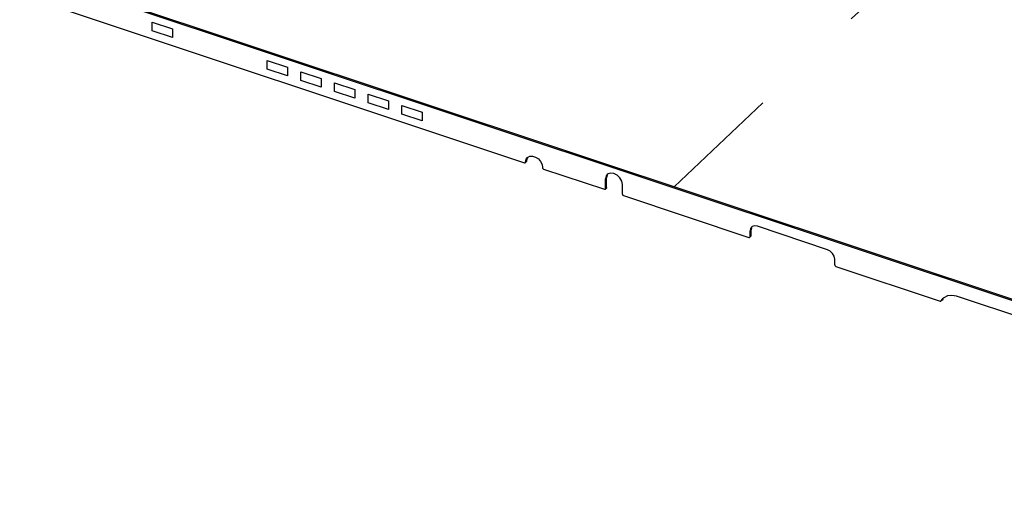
# Model space of a CAD drawing. Extents: x 0 to 1189, y 0 to 841.
# Tile 14 of 256: x 511 to 563, y 116 to 141. Entities that reach past the tile are written whole.
import ezdxf

# ---------------------------------------------------------------- set-up
doc = ezdxf.new("R2010")
doc.units = 0
doc.header["$LTSCALE"] = 65.395
doc.linetypes.add('DASHED', pattern=[0.2, 0.1, -0.1])
doc.layers.get('0').update_dxf_attribs({"linetype": 'CONTINUOUS'})
doc.layers.add('ALL_AXES', color=7, linetype='CONTINUOUS')
doc.layers.add('ALL_CURVES', color=7, linetype='CONTINUOUS')

msp = doc.modelspace()

# ---------------------------------------------------------------- linework, layer by layer
at = {"color": 7, "linetype": 'DASHED'}
msp.add_line((545.648, 132.215), (560.527, 146.317), dxfattribs=at)
at = {"color": 7, "linetype": 'Continuous'}
for p, q in [((594.124, 116.019), (510.55, 143.824)), ((594.177, 116.069), (510.604, 143.875)), ((510.553, 142.522), (537.623, 133.515)), ((537.683, 133.555), (537.706, 133.697)), ((537.737, 133.606), (537.683, 133.555)), ((537.706, 133.697), (537.773, 133.799)), ((537.76, 133.748), (537.737, 133.606)), ((537.804, 133.815), (537.76, 133.748)), ((537.773, 133.799), (537.903, 133.867)), ((537.725, 133.573), (537.671, 133.522)), ((538.646, 133.175), (541.91, 132.089)), ((541.971, 132.127), (541.969, 132.648)), ((542.024, 132.178), (542.023, 132.698)), ((542.012, 132.147), (541.958, 132.096)), ((542.024, 132.178), (541.971, 132.127)), ((542.873, 131.826), (542.872, 132.347)), ((542.933, 131.748), (549.658, 129.511)), ((549.772, 129.6), (549.771, 129.91)), ((549.76, 129.569), (549.706, 129.518)), ((549.718, 129.549), (549.717, 129.859)), ((549.772, 129.6), (549.718, 129.549)), ((554.261, 128.037), (554.261, 128.347)), ((554.322, 127.96), (559.911, 126.1)), ((559.959, 126.107), (560.069, 126.251)), ((560.079, 126.244), (560.012, 126.158)), ((560.103, 126.28), (560.069, 126.251)), ((560.013, 126.158), (559.959, 126.107)), ((560.019, 126.167), (559.966, 126.116))]:
    msp.add_line(p, q, dxfattribs=at)
for points in [[(537.737, 133.606), (537.729, 133.578), (537.725, 133.573)], [(537.903, 133.867), (538.053, 133.871), (538.213, 133.818), (538.364, 133.714), (538.485, 133.573), (538.562, 133.413), (538.585, 133.255)], [(537.623, 133.515), (537.654, 133.513), (537.671, 133.522)], [(537.671, 133.522), (537.676, 133.528), (537.683, 133.555)], [(538.585, 133.255), (538.593, 133.222), (538.615, 133.193), (538.646, 133.175)], [(541.91, 132.089), (541.941, 132.087), (541.959, 132.096)], [(541.959, 132.096), (541.963, 132.1), (541.971, 132.127)], [(542.024, 132.178), (542.016, 132.151), (542.012, 132.147)], [(542.873, 131.826), (542.881, 131.795), (542.903, 131.766), (542.933, 131.748)], [(549.658, 129.511), (549.688, 129.509), (549.706, 129.518)], [(549.706, 129.518), (549.71, 129.523), (549.718, 129.549)], [(549.772, 129.6), (549.764, 129.574), (549.76, 129.569)], [(554.261, 128.037), (554.27, 128.006), (554.292, 127.977), (554.322, 127.96)], [(560.789, 126.357), (560.533, 126.407), (560.297, 126.38), (560.103, 126.28)], [(559.911, 126.1), (559.933, 126.097), (559.953, 126.102), (559.959, 126.107)]]:
    msp.add_lwpolyline(points, dxfattribs=at)
at = {"layer": 'ALL_AXES', "color": 7, "linetype": 'Continuous'}
for p, q in [((542.003, 132.802), (541.969, 132.648)), ((541.969, 132.648), (542.023, 132.698)), ((542.06, 132.879), (542.003, 132.802)), ((542.057, 132.853), (542.023, 132.698)), ((542.101, 132.911), (542.06, 132.879)), ((549.747, 129.993), (549.717, 129.859)), ((549.717, 129.859), (549.771, 129.91)), ((549.796, 130.059), (549.747, 129.993)), ((549.801, 130.044), (549.771, 129.91)), ((549.831, 130.087), (549.796, 130.059)), ((553.869, 128.853), (550.108, 130.105)), ((573.426, 122.153), (560.789, 126.357))]:
    msp.add_line(p, q, dxfattribs=at)
for points in [[(542.872, 132.347), (542.837, 132.525), (542.739, 132.698), (542.593, 132.841), (542.42, 132.932), (542.247, 132.956), (542.101, 132.911)], [(550.108, 130.105), (549.958, 130.126), (549.831, 130.087)], [(554.261, 128.347), (554.231, 128.501), (554.146, 128.651), (554.019, 128.775), (553.869, 128.853)]]:
    msp.add_lwpolyline(points, dxfattribs=at)
at = {"layer": 'ALL_CURVES', "color": 4, "linetype": 'Continuous'}
for p, q in [((517.658, 141.04), (518.741, 140.68)), ((517.659, 140.577), (517.658, 141.04)), ((518.742, 140.216), (517.659, 140.577)), ((518.741, 140.68), (518.742, 140.216)), ((523.826, 138.988), (524.909, 138.627)), ((523.827, 138.525), (523.826, 138.988)), ((524.91, 138.164), (523.827, 138.525)), ((524.909, 138.627), (524.91, 138.164)), ((525.631, 138.387), (526.714, 138.027)), ((525.632, 137.924), (525.631, 138.387)), ((526.715, 137.564), (525.632, 137.924)), ((526.714, 138.027), (526.715, 137.564)), ((527.436, 137.787), (528.519, 137.426)), ((527.437, 137.323), (527.436, 137.787)), ((528.52, 136.963), (527.437, 137.323)), ((528.519, 137.426), (528.52, 136.963)), ((529.242, 137.186), (530.325, 136.826)), ((529.243, 136.723), (529.242, 137.186)), ((530.325, 136.826), (530.326, 136.362)), ((530.326, 136.362), (529.243, 136.723)), ((531.047, 136.585), (532.13, 136.225)), ((531.048, 136.122), (531.047, 136.585)), ((532.131, 135.762), (531.048, 136.122)), ((532.13, 136.225), (532.131, 135.762))]:
    msp.add_line(p, q, dxfattribs=at)

doc.saveas('drawing.dxf')
